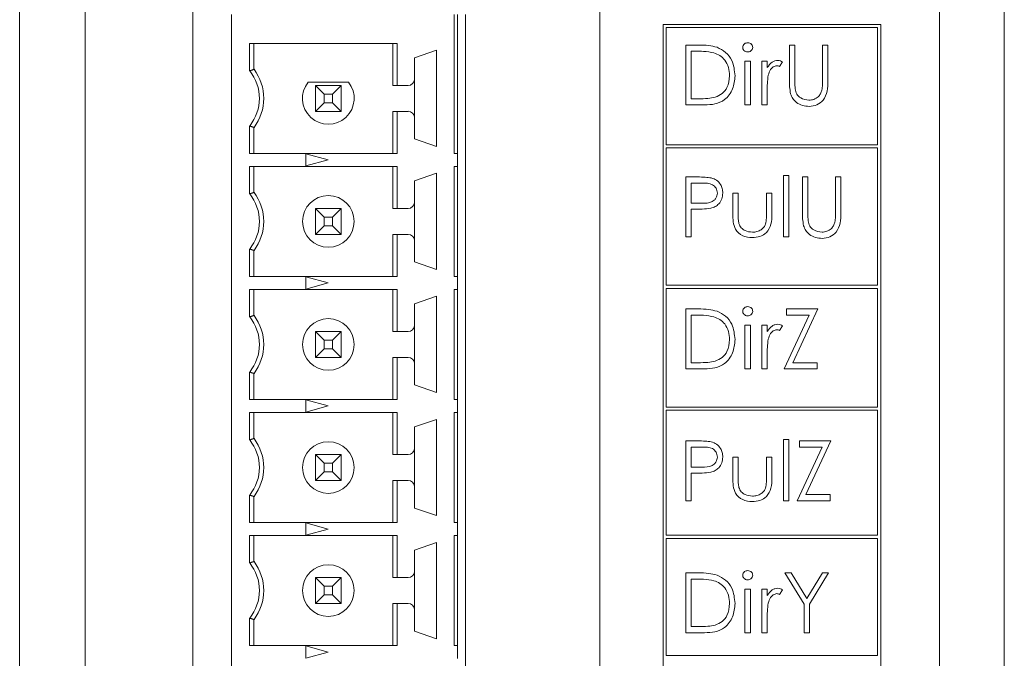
# Model space of a CAD drawing. Header units: inches. Extents: x 0.2 to 16.3, y 0.2 to 11.5.
# Tile 23 of 35: x 2.403 to 3.603, y 7.463 to 8.242. Entities that reach past the tile are written whole.
import ezdxf

# ---------------------------------------------------------------- set-up
doc = ezdxf.new("R2010")
doc.units = ezdxf.units.IN
doc.header["$MEASUREMENT"] = 0

msp = doc.modelspace()

# ---------------------------------------------------------------- linework, layer by layer
at = {"color": 7, "linetype": 'Continuous', "lineweight": 15}
for p, q in [((3.5239, 6.2328), (3.5239, 10.1488)), ((3.6029, 10.1488), (3.6029, 6.2328)), ((2.4029, 9.7038), (2.4029, 6.7238)), ((2.4829, 9.7038), (2.4829, 6.7238)), ((2.6139, 9.5488), (2.6139, 6.6438)), ((3.1099, 6.6438), (3.1099, 9.5488)), ((2.6609, 6.6937), (2.6609, 8.2485)), ((2.9326, 8.079), (2.9326, 8.2485)), ((2.9365, 8.2485), (2.9365, 8.079)), ((2.9464, 6.6937), (2.9464, 8.2485)), ((3.4523, 8.2364), (3.187, 8.2364)), ((3.187, 8.2364), (3.187, 6.6725)), ((3.191, 8.2325), (3.191, 8.0897)), ((3.4484, 8.2325), (3.191, 8.2325)), ((3.4484, 8.0897), (3.4484, 8.2325)), ((3.4523, 6.6725), (3.4523, 8.2364)), ((2.6832, 8.1797), (2.6832, 8.2132)), ((2.6832, 8.2132), (2.8631, 8.2132)), ((2.6885, 8.2132), (2.6885, 8.1815)), ((2.8578, 8.2132), (2.8578, 8.1618)), ((2.8631, 8.2132), (2.8631, 8.1618)), ((3.2149, 8.2112), (3.2297, 8.2112)), ((3.2149, 8.1382), (3.2149, 8.2112)), ((3.3411, 8.2112), (3.3477, 8.2112)), ((3.3411, 8.1671), (3.3411, 8.2112)), ((3.3477, 8.2112), (3.3477, 8.1675)), ((3.3813, 8.2112), (3.3879, 8.2112)), ((3.3813, 8.1675), (3.3813, 8.2112)), ((3.3879, 8.2112), (3.3879, 8.1671)), ((2.8842, 8.1955), (2.9109, 8.2048)), ((2.9109, 8.2048), (2.9109, 8.0874)), ((3.2266, 8.2037), (3.2215, 8.2037)), ((3.2215, 8.2037), (3.2215, 8.1457)), ((2.8842, 8.1697), (2.8842, 8.1955)), ((3.2869, 8.1915), (3.2935, 8.1915)), ((3.2869, 8.1382), (3.2869, 8.1915)), ((3.2935, 8.1915), (3.2935, 8.1382)), ((3.3075, 8.1915), (3.314, 8.1915)), ((3.3075, 8.1382), (3.3075, 8.1915)), ((3.314, 8.1915), (3.314, 8.1837)), ((3.3327, 8.1906), (3.3291, 8.185)), ((2.8036, 8.1658), (2.7545, 8.1658)), ((2.7633, 8.1618), (2.7739, 8.1513)), ((2.7633, 8.1618), (2.7948, 8.1618)), ((2.7633, 8.1303), (2.7633, 8.1618)), ((2.7843, 8.1513), (2.7948, 8.1618)), ((2.7948, 8.1618), (2.7948, 8.1303)), ((2.8578, 8.1618), (2.8631, 8.1618)), ((2.8631, 8.1618), (2.8763, 8.1618)), ((2.8842, 8.1225), (2.8842, 8.1697)), ((2.7843, 8.1513), (2.7739, 8.1513)), ((2.7739, 8.1513), (2.7739, 8.1409)), ((2.7843, 8.1409), (2.7843, 8.1513)), ((3.314, 8.1562), (3.314, 8.1382)), ((2.7633, 8.1303), (2.7739, 8.1409)), ((2.7739, 8.1409), (2.7843, 8.1409)), ((2.7843, 8.1409), (2.7948, 8.1303)), ((3.2375, 8.1382), (3.2149, 8.1382)), ((3.2215, 8.1457), (3.2299, 8.1457)), ((3.2935, 8.1382), (3.2869, 8.1382)), ((3.314, 8.1382), (3.3075, 8.1382)), ((2.7948, 8.1303), (2.7633, 8.1303)), ((2.8578, 8.1303), (2.8578, 8.079)), ((2.8631, 8.1303), (2.8578, 8.1303)), ((2.8631, 8.1303), (2.8631, 8.079)), ((2.8763, 8.1303), (2.8631, 8.1303)), ((2.6832, 8.079), (2.6832, 8.1125)), ((2.8842, 8.0967), (2.8842, 8.1225)), ((2.6885, 8.079), (2.6885, 8.1107)), ((2.9109, 8.0874), (2.8842, 8.0967)), ((3.191, 8.0897), (3.4484, 8.0897)), ((2.8631, 8.079), (2.6832, 8.079)), ((2.7515, 8.0785), (2.7791, 8.0711)), ((2.7515, 8.0637), (2.7515, 8.0785)), ((2.9365, 8.079), (2.9326, 8.079)), ((2.9365, 8.0632), (2.9365, 8.079)), ((3.191, 8.0858), (3.191, 7.9183)), ((3.4484, 8.0858), (3.191, 8.0858)), ((3.4484, 7.9183), (3.4484, 8.0858)), ((2.7791, 8.0711), (2.7515, 8.0637)), ((2.6832, 8.0297), (2.6832, 8.0632)), ((2.6832, 8.0632), (2.8631, 8.0632)), ((2.6885, 8.0632), (2.6885, 8.0315)), ((2.8578, 8.0632), (2.8578, 8.0118)), ((2.8631, 8.0632), (2.8631, 8.0118)), ((2.8842, 8.0455), (2.9109, 8.0548)), ((2.9109, 8.0548), (2.9109, 7.9374)), ((2.9326, 8.0632), (2.9365, 8.0632)), ((2.9326, 7.929), (2.9326, 8.0632)), ((2.9365, 8.0632), (2.9365, 7.929)), ((3.3337, 8.0521), (3.3402, 8.0521)), ((3.3337, 7.9774), (3.3337, 8.0521)), ((3.3402, 8.0521), (3.3402, 7.9774)), ((2.8842, 8.0197), (2.8842, 8.0455)), ((3.2149, 8.0503), (3.2292, 8.0503)), ((3.2149, 7.9774), (3.2149, 8.0503)), ((3.2348, 8.0428), (3.2215, 8.0428)), ((3.2215, 8.0428), (3.2215, 8.0185)), ((3.357, 8.0503), (3.3636, 8.0503)), ((3.357, 8.0062), (3.357, 8.0503)), ((3.3636, 8.0503), (3.3636, 8.0066)), ((3.3972, 8.0503), (3.4038, 8.0503)), ((3.3972, 8.0066), (3.3972, 8.0503)), ((3.4038, 8.0503), (3.4038, 8.0062)), ((3.272, 8.0306), (3.2785, 8.0306)), ((3.272, 8.0052), (3.272, 8.0306)), ((3.2785, 8.0306), (3.2785, 8.0059)), ((3.3131, 8.0306), (3.3196, 8.0306)), ((3.3131, 8.0059), (3.3131, 8.0306)), ((3.3196, 8.0306), (3.3196, 8.0047)), ((2.8842, 7.9725), (2.8842, 8.0197)), ((3.2215, 8.0185), (3.2342, 8.0183)), ((2.7739, 8.0013), (2.7633, 8.0118)), ((2.7633, 8.0118), (2.7948, 8.0118)), ((2.7633, 7.9803), (2.7633, 8.0118)), ((2.7948, 8.0118), (2.7843, 8.0013)), ((2.7948, 8.0118), (2.7948, 7.9803)), ((2.8578, 8.0118), (2.8631, 8.0118)), ((2.8631, 8.0118), (2.8763, 8.0118)), ((3.2215, 8.011), (3.2215, 7.9774)), ((3.2267, 8.011), (3.2215, 8.011)), ((2.7843, 8.0013), (2.7739, 8.0013)), ((2.7739, 8.0013), (2.7739, 7.9909)), ((2.7843, 7.9909), (2.7843, 8.0013)), ((2.7739, 7.9909), (2.7633, 7.9803)), ((2.7948, 7.9803), (2.7633, 7.9803)), ((2.7739, 7.9909), (2.7843, 7.9909)), ((2.7948, 7.9803), (2.7843, 7.9909)), ((2.8578, 7.929), (2.8578, 7.9803)), ((2.8631, 7.9803), (2.8578, 7.9803)), ((2.8631, 7.9803), (2.8631, 7.929)), ((2.8763, 7.9803), (2.8631, 7.9803)), ((2.8842, 7.9467), (2.8842, 7.9725)), ((3.2215, 7.9774), (3.2149, 7.9774)), ((3.3402, 7.9774), (3.3337, 7.9774)), ((2.6832, 7.929), (2.6832, 7.9625)), ((2.6885, 7.929), (2.6885, 7.9607)), ((2.9109, 7.9374), (2.8842, 7.9467)), ((2.8631, 7.929), (2.6832, 7.929)), ((2.7515, 7.9137), (2.7515, 7.9285)), ((2.7515, 7.9285), (2.7791, 7.9211)), ((2.7791, 7.9211), (2.7515, 7.9137)), ((2.9365, 7.929), (2.9326, 7.929)), ((2.9365, 7.9132), (2.9365, 7.929)), ((2.6832, 7.8797), (2.6832, 7.9132)), ((2.6832, 7.9132), (2.8631, 7.9132)), ((2.6885, 7.9132), (2.6885, 7.8815)), ((2.8578, 7.9132), (2.8578, 7.8618)), ((2.8631, 7.9132), (2.8631, 7.8618)), ((2.9326, 7.9132), (2.9365, 7.9132)), ((2.9326, 7.779), (2.9326, 7.9132)), ((2.9365, 7.9132), (2.9365, 7.779)), ((3.191, 7.9183), (3.4484, 7.9183)), ((3.4484, 7.9144), (3.191, 7.9144)), ((3.191, 7.9144), (3.191, 7.7698)), ((3.4484, 7.7698), (3.4484, 7.9144)), ((2.8842, 7.8955), (2.9109, 7.9048)), ((2.9109, 7.9048), (2.9109, 7.7874)), ((2.8842, 7.8697), (2.8842, 7.8955)), ((3.2149, 7.8894), (3.2297, 7.8894)), ((3.2149, 7.8165), (3.2149, 7.8894)), ((3.3374, 7.8894), (3.3757, 7.8894)), ((3.3374, 7.8819), (3.3374, 7.8894)), ((3.3757, 7.8894), (3.3451, 7.8239)), ((3.2266, 7.8819), (3.2215, 7.8819)), ((3.2215, 7.8819), (3.2215, 7.8239)), ((3.3346, 7.8165), (3.3652, 7.8819)), ((3.3652, 7.8819), (3.3374, 7.8819)), ((2.7633, 7.8618), (2.7739, 7.8513)), ((2.7633, 7.8303), (2.7633, 7.8618)), ((2.7633, 7.8618), (2.7948, 7.8618)), ((2.7843, 7.8513), (2.7948, 7.8618)), ((2.7948, 7.8618), (2.7948, 7.8303)), ((2.8578, 7.8618), (2.8631, 7.8618)), ((2.8631, 7.8618), (2.8763, 7.8618)), ((2.8842, 7.8225), (2.8842, 7.8697)), ((3.2869, 7.8697), (3.2935, 7.8697)), ((3.2869, 7.8165), (3.2869, 7.8697)), ((3.2935, 7.8697), (3.2935, 7.8165)), ((3.3075, 7.8697), (3.314, 7.8697)), ((3.3075, 7.8165), (3.3075, 7.8697)), ((3.314, 7.8697), (3.314, 7.8619)), ((3.3327, 7.8688), (3.3291, 7.8632)), ((2.7739, 7.8513), (2.7739, 7.8409)), ((2.7843, 7.8513), (2.7739, 7.8513)), ((2.7843, 7.8409), (2.7843, 7.8513)), ((2.7633, 7.8303), (2.7739, 7.8409)), ((2.7739, 7.8409), (2.7843, 7.8409)), ((2.7843, 7.8409), (2.7948, 7.8303)), ((2.7948, 7.8303), (2.7633, 7.8303)), ((2.8578, 7.8303), (2.8578, 7.779)), ((2.8631, 7.8303), (2.8578, 7.8303)), ((2.8631, 7.8303), (2.8631, 7.779)), ((2.8763, 7.8303), (2.8631, 7.8303)), ((3.314, 7.8344), (3.314, 7.8165)), ((2.6832, 7.779), (2.6832, 7.8125)), ((2.8842, 7.7967), (2.8842, 7.8225)), ((3.2375, 7.8165), (3.2149, 7.8165)), ((3.2215, 7.8239), (3.2299, 7.8239)), ((3.2935, 7.8165), (3.2869, 7.8165)), ((3.314, 7.8165), (3.3075, 7.8165)), ((3.3748, 7.8165), (3.3346, 7.8165)), ((3.3451, 7.8239), (3.3748, 7.8239)), ((3.3748, 7.8239), (3.3748, 7.8165)), ((2.6885, 7.779), (2.6885, 7.8107)), ((2.9109, 7.7874), (2.8842, 7.7967)), ((2.8631, 7.779), (2.6832, 7.779)), ((2.7515, 7.7637), (2.7515, 7.7785)), ((2.7515, 7.7785), (2.7791, 7.7711)), ((2.9365, 7.779), (2.9326, 7.779)), ((2.9365, 7.7632), (2.9365, 7.779)), ((2.7791, 7.7711), (2.7515, 7.7637)), ((3.191, 7.7698), (3.4484, 7.7698)), ((3.4484, 7.7659), (3.191, 7.7659)), ((3.191, 7.7659), (3.191, 7.6135)), ((3.4484, 7.6135), (3.4484, 7.7659)), ((2.6832, 7.7297), (2.6832, 7.7632)), ((2.6832, 7.7632), (2.8631, 7.7632)), ((2.6885, 7.7632), (2.6885, 7.7315)), ((2.8578, 7.7632), (2.8578, 7.7118)), ((2.8631, 7.7632), (2.8631, 7.7118)), ((2.8842, 7.7455), (2.9109, 7.7548)), ((2.9109, 7.7548), (2.9109, 7.6374)), ((2.9326, 7.7632), (2.9365, 7.7632)), ((2.9326, 7.629), (2.9326, 7.7632)), ((2.9365, 7.7632), (2.9365, 7.629)), ((2.8842, 7.7197), (2.8842, 7.7455)), ((3.2149, 7.7285), (3.2292, 7.7285)), ((3.2149, 7.6556), (3.2149, 7.7285)), ((3.3337, 7.7303), (3.3402, 7.7303)), ((3.3337, 7.6556), (3.3337, 7.7303)), ((3.3402, 7.7303), (3.3402, 7.6556)), ((3.3533, 7.7285), (3.3916, 7.7285)), ((3.3533, 7.721), (3.3533, 7.7285)), ((3.3916, 7.7285), (3.361, 7.663)), ((2.8842, 7.6725), (2.8842, 7.7197)), ((3.2215, 7.721), (3.2215, 7.6967)), ((3.2348, 7.721), (3.2215, 7.721)), ((3.3505, 7.6556), (3.3811, 7.721)), ((3.3811, 7.721), (3.3533, 7.721)), ((2.7739, 7.7013), (2.7633, 7.7118)), ((2.7633, 7.7118), (2.7948, 7.7118)), ((2.7633, 7.6803), (2.7633, 7.7118)), ((2.7948, 7.7118), (2.7843, 7.7013)), ((2.7948, 7.7118), (2.7948, 7.6803)), ((2.8578, 7.7118), (2.8631, 7.7118)), ((2.8631, 7.7118), (2.8763, 7.7118)), ((3.272, 7.7088), (3.2785, 7.7088)), ((3.272, 7.6834), (3.272, 7.7088)), ((3.2785, 7.7088), (3.2785, 7.6841)), ((3.3131, 7.7088), (3.3196, 7.7088)), ((3.3131, 7.6841), (3.3131, 7.7088)), ((3.3196, 7.7088), (3.3196, 7.6829)), ((2.7843, 7.7013), (2.7739, 7.7013)), ((2.7739, 7.7013), (2.7739, 7.6909)), ((2.7843, 7.6909), (2.7843, 7.7013)), ((3.2215, 7.6967), (3.2342, 7.6965)), ((2.7739, 7.6909), (2.7633, 7.6803)), ((2.7948, 7.6803), (2.7633, 7.6803)), ((2.7739, 7.6909), (2.7843, 7.6909)), ((2.7948, 7.6803), (2.7843, 7.6909)), ((2.8578, 7.629), (2.8578, 7.6803)), ((2.8631, 7.6803), (2.8578, 7.6803)), ((2.8631, 7.6803), (2.8631, 7.629)), ((2.8763, 7.6803), (2.8631, 7.6803)), ((3.2215, 7.6892), (3.2215, 7.6556)), ((3.2267, 7.6892), (3.2215, 7.6892)), ((2.8842, 7.6467), (2.8842, 7.6725)), ((2.6832, 7.629), (2.6832, 7.6625)), ((2.6885, 7.629), (2.6885, 7.6607)), ((3.361, 7.663), (3.3907, 7.663)), ((3.3907, 7.663), (3.3907, 7.6556)), ((2.9109, 7.6374), (2.8842, 7.6467)), ((3.2215, 7.6556), (3.2149, 7.6556)), ((3.3402, 7.6556), (3.3337, 7.6556)), ((3.3907, 7.6556), (3.3505, 7.6556)), ((2.8631, 7.629), (2.6832, 7.629)), ((2.7515, 7.6137), (2.7515, 7.6285)), ((2.7515, 7.6285), (2.7791, 7.6211)), ((2.7791, 7.6211), (2.7515, 7.6137)), ((2.9365, 7.629), (2.9326, 7.629)), ((2.9365, 7.6132), (2.9365, 7.629)), ((2.6832, 7.5797), (2.6832, 7.6132)), ((2.6832, 7.6132), (2.8631, 7.6132)), ((2.6885, 7.6132), (2.6885, 7.5815)), ((2.8578, 7.6132), (2.8578, 7.5618)), ((2.8631, 7.6132), (2.8631, 7.5618)), ((2.9326, 7.6132), (2.9365, 7.6132)), ((2.9326, 7.479), (2.9326, 7.6132)), ((2.9365, 7.6132), (2.9365, 7.479)), ((3.191, 7.6135), (3.4484, 7.6135)), ((3.191, 7.6095), (3.191, 7.4668)), ((3.4484, 7.6095), (3.191, 7.6095)), ((3.4484, 7.4668), (3.4484, 7.6095)), ((2.8842, 7.5955), (2.9109, 7.6048)), ((2.9109, 7.6048), (2.9109, 7.4874)), ((2.8842, 7.5697), (2.8842, 7.5955)), ((2.7739, 7.5513), (2.7633, 7.5618)), ((2.7633, 7.5618), (2.7948, 7.5618)), ((2.7633, 7.5303), (2.7633, 7.5618)), ((2.7948, 7.5618), (2.7843, 7.5513)), ((2.7948, 7.5618), (2.7948, 7.5303)), ((2.8578, 7.5618), (2.8631, 7.5618)), ((2.8631, 7.5618), (2.8763, 7.5618)), ((2.8842, 7.5225), (2.8842, 7.5697)), ((3.2149, 7.5676), (3.2297, 7.5676)), ((3.2149, 7.4947), (3.2149, 7.5676)), ((3.2266, 7.5601), (3.2215, 7.5601)), ((3.2215, 7.5601), (3.2215, 7.5021)), ((3.3355, 7.5676), (3.343, 7.5676)), ((3.3589, 7.5293), (3.3355, 7.5676)), ((3.343, 7.5676), (3.3622, 7.5362)), ((3.3622, 7.5362), (3.3813, 7.5676)), ((3.3888, 7.5676), (3.3654, 7.5293)), ((3.3813, 7.5676), (3.3888, 7.5676)), ((2.7843, 7.5513), (2.7739, 7.5513)), ((2.7739, 7.5513), (2.7739, 7.5409)), ((2.7843, 7.5409), (2.7843, 7.5513)), ((2.7739, 7.5409), (2.7633, 7.5303)), ((2.7739, 7.5409), (2.7843, 7.5409)), ((2.7948, 7.5303), (2.7843, 7.5409)), ((3.2869, 7.5479), (3.2935, 7.5479)), ((3.2869, 7.4947), (3.2869, 7.5479)), ((3.2935, 7.5479), (3.2935, 7.4947)), ((3.3075, 7.5479), (3.314, 7.5479)), ((3.3075, 7.4947), (3.3075, 7.5479)), ((3.314, 7.5479), (3.314, 7.5401)), ((3.3327, 7.5471), (3.3291, 7.5414)), ((2.7948, 7.5303), (2.7633, 7.5303)), ((2.8578, 7.479), (2.8578, 7.5303)), ((2.8631, 7.5303), (2.8578, 7.5303)), ((2.8631, 7.5303), (2.8631, 7.479)), ((2.8763, 7.5303), (2.8631, 7.5303)), ((3.3589, 7.4947), (3.3589, 7.5293)), ((3.3654, 7.5293), (3.3654, 7.4947)), ((2.6832, 7.479), (2.6832, 7.5125)), ((2.8842, 7.4967), (2.8842, 7.5225)), ((3.314, 7.5126), (3.314, 7.4947)), ((2.6885, 7.479), (2.6885, 7.5107)), ((3.2215, 7.5021), (3.2299, 7.5021)), ((2.9109, 7.4874), (2.8842, 7.4967)), ((3.2375, 7.4947), (3.2149, 7.4947)), ((3.2935, 7.4947), (3.2869, 7.4947)), ((3.314, 7.4947), (3.3075, 7.4947)), ((3.3654, 7.4947), (3.3589, 7.4947)), ((2.8631, 7.479), (2.6832, 7.479)), ((2.7515, 7.4785), (2.7791, 7.4711)), ((2.7515, 7.4637), (2.7515, 7.4785)), ((2.9365, 7.479), (2.9326, 7.479)), ((2.9365, 7.4632), (2.9365, 7.479)), ((2.7791, 7.4711), (2.7515, 7.4637)), ((3.191, 7.4668), (3.4484, 7.4668))]:
    msp.add_line(p, q, dxfattribs=at)
for centre in [(2.7791, 7.9961), (2.7791, 7.8461), (2.7791, 7.6961), (2.7791, 7.5461)]:
    msp.add_circle(centre, 0.0315, dxfattribs=at)
for centre, radius, start, end in [((2.6413, 8.1461), 0.0538, 321.2958, 38.7042), ((2.6413, 8.1461), 0.0591, 323.1301, 36.8699), ((2.7791, 8.1461), 0.0315, 141.3178, 38.6822), ((2.8763, 8.1697), 0.00787, 270, 0), ((2.8763, 8.1225), 0.00787, 360, 90), ((2.6413, 7.9961), 0.0538, 321.2958, 38.7042), ((2.6413, 7.9961), 0.0591, 323.1301, 36.8699), ((2.8763, 8.0197), 0.00787, 270, 0), ((2.8763, 7.9725), 0.00787, 360, 90), ((2.6413, 7.8461), 0.0538, 321.2958, 38.7042), ((2.6413, 7.8461), 0.0591, 323.1301, 36.8699), ((2.8763, 7.8697), 0.00787, 270, 0), ((2.8763, 7.8225), 0.00787, 360, 90), ((2.6413, 7.6961), 0.0538, 321.2958, 38.7042), ((2.6413, 7.6961), 0.0591, 323.1301, 36.8699), ((2.8763, 7.7197), 0.00787, 270, 0), ((2.8763, 7.6725), 0.00787, 360, 90), ((2.6413, 7.5461), 0.0538, 321.2958, 38.7042), ((2.6413, 7.5461), 0.0591, 323.1301, 36.8699), ((2.8763, 7.5697), 0.00787, 270, 0), ((2.8763, 7.5225), 0.00787, 360, 90)]:
    msp.add_arc(centre, radius, start, end, dxfattribs=at)
for points, knots in [([(3.2297, 8.2112), (3.234, 8.2112), (3.2419, 8.2112), (3.2495, 8.2093), (3.2528, 8.2085)], [0, 0, 0, 0, 0.560444, 1, 1, 1, 1]), ([(3.2528, 8.2085), (3.2565, 8.2067), (3.2639, 8.2031), (3.273, 8.1908), (3.2741, 8.1803), (3.2748, 8.1738)], [0, 0, 0, 0, 0.280265, 0.560715, 1, 1, 1, 1]), ([(3.2841, 8.2083), (3.2842, 8.2092), (3.2845, 8.2109), (3.2862, 8.2127), (3.2881, 8.2138), (3.2895, 8.2139), (3.2902, 8.214)], [0, 0, 0, 0, 0.2792867, 0.5588993, 0.7794518, 1, 1, 1, 1]), ([(3.2902, 8.2028), (3.2893, 8.2028), (3.2876, 8.203), (3.2856, 8.2045), (3.2843, 8.2063), (3.2842, 8.2077), (3.2841, 8.2083)], [0, 0, 0, 0, 0.279782, 0.559698, 0.779921, 1, 1, 1, 1]), ([(3.2902, 8.214), (3.291, 8.2139), (3.2928, 8.2137), (3.2948, 8.2122), (3.2961, 8.2104), (3.2962, 8.209), (3.2963, 8.2083)], [0, 0, 0, 0, 0.279867, 0.559866, 0.779909, 1, 1, 1, 1]), ([(3.2963, 8.2083), (3.2961, 8.2075), (3.2959, 8.2058), (3.2941, 8.204), (3.2922, 8.2029), (3.2908, 8.2028), (3.2902, 8.2028)], [0, 0, 0, 0, 0.279161, 0.558861, 0.779355, 1, 1, 1, 1]), ([(3.249, 8.2016), (3.2449, 8.2024), (3.2374, 8.2037), (3.2299, 8.2037), (3.2266, 8.2037)], [0, 0, 0, 0, 0.559541, 1, 1, 1, 1]), ([(3.2682, 8.1738), (3.268, 8.1772), (3.2675, 8.184), (3.263, 8.1926), (3.2565, 8.1988), (3.2515, 8.2007), (3.249, 8.2016)], [0, 0, 0, 0, 0.280179, 0.559765, 0.779798, 1, 1, 1, 1]), ([(3.314, 8.1837), (3.3159, 8.1862), (3.3184, 8.1897), (3.3234, 8.1921), (3.3258, 8.1924), (3.327, 8.1925)], [0, 0, 0, 0, 0.5587891, 0.7794809, 1, 1, 1, 1]), ([(3.3258, 8.1859), (3.3242, 8.1856), (3.3212, 8.1849), (3.3172, 8.1806), (3.316, 8.1768), (3.3152, 8.1744)], [0, 0, 0, 0, 0.2783341, 0.5587685, 1, 1, 1, 1]), ([(3.3291, 8.185), (3.3285, 8.1853), (3.3275, 8.1857), (3.3263, 8.1859), (3.3258, 8.1859)], [0, 0, 0, 0, 0.560389, 1, 1, 1, 1]), ([(3.327, 8.1925), (3.3282, 8.1923), (3.3302, 8.1921), (3.3319, 8.1911), (3.3327, 8.1906)], [0, 0, 0, 0, 0.559243, 1, 1, 1, 1]), ([(3.2748, 8.1738), (3.2742, 8.1683), (3.2732, 8.1574), (3.2637, 8.1443), (3.2504, 8.1386), (3.2418, 8.1384), (3.2375, 8.1382)], [0, 0, 0, 0, 0.2801244, 0.5592479, 0.7788369, 1, 1, 1, 1]), ([(3.2507, 8.1476), (3.2536, 8.1489), (3.2594, 8.1514), (3.2668, 8.1606), (3.2677, 8.1688), (3.2682, 8.1738)], [0, 0, 0, 0, 0.280536, 0.561015, 1, 1, 1, 1]), ([(3.3152, 8.1744), (3.3148, 8.171), (3.314, 8.165), (3.314, 8.1589), (3.314, 8.1562)], [0, 0, 0, 0, 0.5596348, 1, 1, 1, 1]), ([(3.3424, 8.1518), (3.342, 8.1546), (3.3411, 8.1597), (3.3411, 8.1649), (3.3411, 8.1671)], [0, 0, 0, 0, 0.559498, 1, 1, 1, 1]), ([(3.3477, 8.1675), (3.3477, 8.1657), (3.3477, 8.1624), (3.3479, 8.1592), (3.348, 8.1578)], [0, 0, 0, 0, 0.560126, 1, 1, 1, 1]), ([(3.3879, 8.1671), (3.3878, 8.1631), (3.3877, 8.155), (3.3833, 8.1442), (3.3748, 8.1374), (3.3684, 8.1367), (3.3652, 8.1364)], [0, 0, 0, 0, 0.281655, 0.560111, 0.780081, 1, 1, 1, 1]), ([(3.3806, 8.1562), (3.3809, 8.1583), (3.3814, 8.162), (3.3813, 8.1658), (3.3813, 8.1675)], [0, 0, 0, 0, 0.559626, 1, 1, 1, 1]), ([(3.3652, 8.1364), (3.3625, 8.1366), (3.3569, 8.1369), (3.3499, 8.1406), (3.3448, 8.1457), (3.3432, 8.1497), (3.3424, 8.1518)], [0, 0, 0, 0, 0.280221, 0.559914, 0.779952, 1, 1, 1, 1]), ([(3.348, 8.1578), (3.3484, 8.1555), (3.3494, 8.1511), (3.3556, 8.1454), (3.3614, 8.1444), (3.3649, 8.1439)], [0, 0, 0, 0, 0.281056, 0.560821, 1, 1, 1, 1]), ([(3.3649, 8.1439), (3.3669, 8.1441), (3.3709, 8.1445), (3.3758, 8.1476), (3.3791, 8.1516), (3.3801, 8.1547), (3.3806, 8.1562)], [0, 0, 0, 0, 0.279785, 0.559376, 0.779569, 1, 1, 1, 1]), ([(3.2299, 8.1457), (3.2338, 8.1457), (3.2408, 8.1457), (3.2477, 8.147), (3.2507, 8.1476)], [0, 0, 0, 0, 0.560426, 1, 1, 1, 1]), ([(3.2292, 8.0503), (3.2324, 8.0503), (3.2379, 8.0503), (3.2434, 8.0495), (3.2458, 8.0492)], [0, 0, 0, 0, 0.560311, 1, 1, 1, 1]), ([(3.2533, 8.0307), (3.2529, 8.0328), (3.2524, 8.0359), (3.2498, 8.0392), (3.2446, 8.0429), (3.2392, 8.0428), (3.2348, 8.0428)], [0, 0, 0, 0, 0.248968, 0.374728, 0.500384, 1, 1, 1, 1]), ([(3.2458, 8.0492), (3.2481, 8.0484), (3.2525, 8.0468), (3.2571, 8.0418), (3.2595, 8.0362), (3.2597, 8.0326), (3.2598, 8.0307)], [0, 0, 0, 0, 0.279704, 0.559381, 0.779508, 1, 1, 1, 1]), ([(3.2342, 8.0183), (3.2387, 8.0183), (3.2443, 8.0183), (3.2496, 8.0219), (3.2524, 8.0253), (3.2529, 8.0285), (3.2533, 8.0307)], [0, 0, 0, 0, 0.49972, 0.625349, 0.751082, 1, 1, 1, 1]), ([(3.2598, 8.0307), (3.2596, 8.0283), (3.2593, 8.0235), (3.2556, 8.0177), (3.2507, 8.0139), (3.2471, 8.0128), (3.2453, 8.0122)], [0, 0, 0, 0, 0.280099, 0.559324, 0.779458, 1, 1, 1, 1]), ([(3.2453, 8.0122), (3.2418, 8.0118), (3.2356, 8.011), (3.2294, 8.011), (3.2267, 8.011)], [0, 0, 0, 0, 0.559696, 1, 1, 1, 1]), ([(3.2958, 7.9764), (3.2918, 7.9767), (3.2837, 7.9774), (3.2724, 7.988), (3.2721, 7.9987), (3.272, 8.0052)], [0, 0, 0, 0, 0.28097, 0.559786, 1, 1, 1, 1]), ([(3.2785, 8.0059), (3.2785, 8.0036), (3.2785, 7.9994), (3.2792, 7.9953), (3.2795, 7.9935)], [0, 0, 0, 0, 0.560377, 1, 1, 1, 1]), ([(3.3196, 8.0047), (3.3196, 8.0007), (3.3195, 7.9928), (3.3143, 7.9824), (3.3052, 7.977), (3.299, 7.9766), (3.2958, 7.9764)], [0, 0, 0, 0, 0.281501, 0.559646, 0.779298, 1, 1, 1, 1]), ([(3.312, 7.9929), (3.3124, 7.9953), (3.3131, 7.9996), (3.3131, 8.004), (3.3131, 8.0059)], [0, 0, 0, 0, 0.559371, 1, 1, 1, 1]), ([(3.3583, 7.9909), (3.3579, 7.9937), (3.357, 7.9988), (3.357, 8.004), (3.357, 8.0062)], [0, 0, 0, 0, 0.559498, 1, 1, 1, 1]), ([(3.3636, 8.0066), (3.3636, 8.0048), (3.3636, 8.0015), (3.3638, 7.9983), (3.3639, 7.9969)], [0, 0, 0, 0, 0.560124, 1, 1, 1, 1]), ([(3.4038, 8.0062), (3.4037, 8.0022), (3.4036, 7.9941), (3.3992, 7.9833), (3.3907, 7.9765), (3.3843, 7.9758), (3.3811, 7.9755)], [0, 0, 0, 0, 0.281655, 0.56011, 0.780079, 1, 1, 1, 1]), ([(3.3965, 7.9953), (3.3968, 7.9974), (3.3973, 8.0011), (3.3972, 8.0049), (3.3972, 8.0066)], [0, 0, 0, 0, 0.559625, 1, 1, 1, 1]), ([(3.2795, 7.9935), (3.2803, 7.9917), (3.282, 7.9881), (3.2878, 7.9838), (3.2928, 7.9833), (3.2959, 7.983)], [0, 0, 0, 0, 0.280117, 0.560543, 1, 1, 1, 1]), ([(3.2959, 7.983), (3.2978, 7.9831), (3.3016, 7.9833), (3.3064, 7.9856), (3.3101, 7.9889), (3.3114, 7.9916), (3.312, 7.9929)], [0, 0, 0, 0, 0.280272, 0.560007, 0.780074, 1, 1, 1, 1]), ([(3.3639, 7.9969), (3.3643, 7.9947), (3.3653, 7.9902), (3.3715, 7.9845), (3.3772, 7.9835), (3.3808, 7.983)], [0, 0, 0, 0, 0.281057, 0.560822, 1, 1, 1, 1]), ([(3.3808, 7.983), (3.3828, 7.9832), (3.3868, 7.9836), (3.3916, 7.9867), (3.395, 7.9908), (3.396, 7.9938), (3.3965, 7.9953)], [0, 0, 0, 0, 0.279785, 0.559376, 0.779569, 1, 1, 1, 1]), ([(3.3811, 7.9755), (3.3783, 7.9757), (3.3728, 7.976), (3.3658, 7.9797), (3.3607, 7.9848), (3.3591, 7.9888), (3.3583, 7.9909)], [0, 0, 0, 0, 0.280219, 0.559913, 0.779951, 1, 1, 1, 1]), ([(3.2297, 7.8894), (3.234, 7.8894), (3.2419, 7.8894), (3.2495, 7.8875), (3.2528, 7.8867)], [0, 0, 0, 0, 0.5604443, 1, 1, 1, 1]), ([(3.2528, 7.8867), (3.2565, 7.8849), (3.2639, 7.8813), (3.273, 7.8691), (3.2741, 7.8585), (3.2748, 7.852)], [0, 0, 0, 0, 0.280265, 0.560715, 1, 1, 1, 1]), ([(3.2841, 7.8865), (3.2842, 7.8874), (3.2845, 7.8891), (3.2862, 7.8909), (3.2881, 7.892), (3.2895, 7.8921), (3.2902, 7.8922)], [0, 0, 0, 0, 0.279289, 0.5589, 0.779452, 1, 1, 1, 1]), ([(3.2902, 7.881), (3.2893, 7.881), (3.2876, 7.8812), (3.2856, 7.8827), (3.2843, 7.8845), (3.2842, 7.8859), (3.2841, 7.8865)], [0, 0, 0, 0, 0.279782, 0.559697, 0.779921, 1, 1, 1, 1]), ([(3.2902, 7.8922), (3.291, 7.8921), (3.2928, 7.8919), (3.2948, 7.8904), (3.2961, 7.8886), (3.2962, 7.8872), (3.2963, 7.8865)], [0, 0, 0, 0, 0.279866, 0.559865, 0.779909, 1, 1, 1, 1]), ([(3.2963, 7.8865), (3.2961, 7.8857), (3.2959, 7.884), (3.2941, 7.8822), (3.2922, 7.8811), (3.2908, 7.881), (3.2902, 7.881)], [0, 0, 0, 0, 0.279159, 0.558861, 0.779355, 1, 1, 1, 1]), ([(3.249, 7.8798), (3.2449, 7.8806), (3.2374, 7.8819), (3.2299, 7.8819), (3.2266, 7.8819)], [0, 0, 0, 0, 0.559541, 1, 1, 1, 1]), ([(3.2682, 7.852), (3.268, 7.8554), (3.2675, 7.8622), (3.263, 7.8708), (3.2565, 7.877), (3.2515, 7.8789), (3.249, 7.8798)], [0, 0, 0, 0, 0.280178, 0.559765, 0.779798, 1, 1, 1, 1]), ([(3.314, 7.8619), (3.3159, 7.8644), (3.3184, 7.8679), (3.3234, 7.8704), (3.3258, 7.8706), (3.327, 7.8707)], [0, 0, 0, 0, 0.558789, 0.779481, 1, 1, 1, 1]), ([(3.3258, 7.8641), (3.3242, 7.8638), (3.3212, 7.8631), (3.3172, 7.8588), (3.316, 7.855), (3.3152, 7.8526)], [0, 0, 0, 0, 0.278334, 0.5587681, 1, 1, 1, 1]), ([(3.3291, 7.8632), (3.3285, 7.8635), (3.3275, 7.864), (3.3263, 7.8641), (3.3258, 7.8641)], [0, 0, 0, 0, 0.5603884, 1, 1, 1, 1]), ([(3.327, 7.8707), (3.3282, 7.8705), (3.3302, 7.8703), (3.3319, 7.8693), (3.3327, 7.8688)], [0, 0, 0, 0, 0.559243, 1, 1, 1, 1]), ([(3.2748, 7.852), (3.2742, 7.8465), (3.2732, 7.8356), (3.2637, 7.8225), (3.2504, 7.8168), (3.2418, 7.8166), (3.2375, 7.8165)], [0, 0, 0, 0, 0.280124, 0.559248, 0.778837, 1, 1, 1, 1]), ([(3.2507, 7.8258), (3.2536, 7.8271), (3.2594, 7.8296), (3.2668, 7.8388), (3.2677, 7.847), (3.2682, 7.852)], [0, 0, 0, 0, 0.280536, 0.561015, 1, 1, 1, 1]), ([(3.3152, 7.8526), (3.3148, 7.8493), (3.314, 7.8432), (3.314, 7.8371), (3.314, 7.8344)], [0, 0, 0, 0, 0.559636, 1, 1, 1, 1]), ([(3.2299, 7.8239), (3.2338, 7.8239), (3.2408, 7.8239), (3.2477, 7.8252), (3.2507, 7.8258)], [0, 0, 0, 0, 0.560427, 1, 1, 1, 1]), ([(3.2292, 7.7285), (3.2324, 7.7285), (3.2379, 7.7285), (3.2434, 7.7277), (3.2458, 7.7274)], [0, 0, 0, 0, 0.560311, 1, 1, 1, 1]), ([(3.2533, 7.7089), (3.2529, 7.711), (3.2524, 7.7141), (3.2498, 7.7174), (3.2446, 7.7211), (3.2392, 7.721), (3.2348, 7.721)], [0, 0, 0, 0, 0.248969, 0.374728, 0.500384, 1, 1, 1, 1]), ([(3.2458, 7.7274), (3.2481, 7.7266), (3.2525, 7.725), (3.2571, 7.72), (3.2595, 7.7144), (3.2597, 7.7108), (3.2598, 7.7089)], [0, 0, 0, 0, 0.279704, 0.559381, 0.779508, 1, 1, 1, 1]), ([(3.2342, 7.6965), (3.2387, 7.6965), (3.2443, 7.6965), (3.2496, 7.7001), (3.2524, 7.7035), (3.2529, 7.7067), (3.2533, 7.7089)], [0, 0, 0, 0, 0.499721, 0.625349, 0.751082, 1, 1, 1, 1]), ([(3.2598, 7.7089), (3.2596, 7.7065), (3.2593, 7.7017), (3.2556, 7.6959), (3.2507, 7.6921), (3.2471, 7.691), (3.2453, 7.6904)], [0, 0, 0, 0, 0.280099, 0.559324, 0.779458, 1, 1, 1, 1]), ([(3.2453, 7.6904), (3.2418, 7.69), (3.2356, 7.6892), (3.2294, 7.6892), (3.2267, 7.6892)], [0, 0, 0, 0, 0.559696, 1, 1, 1, 1]), ([(3.2958, 7.6546), (3.2918, 7.6549), (3.2837, 7.6556), (3.2724, 7.6662), (3.2721, 7.6769), (3.272, 7.6834)], [0, 0, 0, 0, 0.28097, 0.559786, 1, 1, 1, 1]), ([(3.2785, 7.6841), (3.2785, 7.6818), (3.2785, 7.6776), (3.2792, 7.6735), (3.2795, 7.6717)], [0, 0, 0, 0, 0.560377, 1, 1, 1, 1]), ([(3.3196, 7.6829), (3.3196, 7.6789), (3.3195, 7.671), (3.3143, 7.6606), (3.3052, 7.6552), (3.299, 7.6548), (3.2958, 7.6546)], [0, 0, 0, 0, 0.2815009, 0.5596462, 0.7792983, 1, 1, 1, 1]), ([(3.312, 7.6711), (3.3124, 7.6735), (3.3131, 7.6778), (3.3131, 7.6822), (3.3131, 7.6841)], [0, 0, 0, 0, 0.559371, 1, 1, 1, 1]), ([(3.2795, 7.6717), (3.2803, 7.6699), (3.282, 7.6663), (3.2878, 7.662), (3.2928, 7.6615), (3.2959, 7.6612)], [0, 0, 0, 0, 0.280117, 0.560543, 1, 1, 1, 1]), ([(3.2959, 7.6612), (3.2978, 7.6613), (3.3016, 7.6615), (3.3064, 7.6638), (3.3101, 7.6671), (3.3114, 7.6698), (3.312, 7.6711)], [0, 0, 0, 0, 0.280271, 0.560007, 0.780074, 1, 1, 1, 1]), ([(3.249, 7.5581), (3.2449, 7.5588), (3.2374, 7.5601), (3.2299, 7.5601), (3.2266, 7.5601)], [0, 0, 0, 0, 0.559541, 1, 1, 1, 1]), ([(3.2297, 7.5676), (3.234, 7.5676), (3.2419, 7.5676), (3.2495, 7.5657), (3.2528, 7.5649)], [0, 0, 0, 0, 0.560444, 1, 1, 1, 1]), ([(3.2528, 7.5649), (3.2565, 7.5631), (3.2639, 7.5596), (3.273, 7.5473), (3.2741, 7.5367), (3.2748, 7.5302)], [0, 0, 0, 0, 0.280265, 0.560715, 1, 1, 1, 1]), ([(3.2841, 7.5647), (3.2842, 7.5656), (3.2845, 7.5673), (3.2862, 7.5691), (3.2881, 7.5702), (3.2895, 7.5703), (3.2902, 7.5704)], [0, 0, 0, 0, 0.279289, 0.5589, 0.779452, 1, 1, 1, 1]), ([(3.2902, 7.5592), (3.2893, 7.5593), (3.2876, 7.5594), (3.2856, 7.5609), (3.2843, 7.5627), (3.2842, 7.5641), (3.2841, 7.5647)], [0, 0, 0, 0, 0.279782, 0.559696, 0.779919, 1, 1, 1, 1]), ([(3.2902, 7.5704), (3.291, 7.5703), (3.2928, 7.5701), (3.2948, 7.5686), (3.2961, 7.5668), (3.2962, 7.5654), (3.2963, 7.5647)], [0, 0, 0, 0, 0.279867, 0.559866, 0.779909, 1, 1, 1, 1]), ([(3.2963, 7.5647), (3.2961, 7.5639), (3.2959, 7.5622), (3.2941, 7.5604), (3.2922, 7.5593), (3.2908, 7.5592), (3.2902, 7.5592)], [0, 0, 0, 0, 0.279159, 0.558862, 0.779355, 1, 1, 1, 1]), ([(3.2682, 7.5302), (3.268, 7.5336), (3.2675, 7.5404), (3.263, 7.549), (3.2565, 7.5552), (3.2515, 7.5571), (3.249, 7.5581)], [0, 0, 0, 0, 0.2801789, 0.5597648, 0.7797978, 1, 1, 1, 1]), ([(3.314, 7.5401), (3.3159, 7.5426), (3.3184, 7.5461), (3.3234, 7.5486), (3.3258, 7.5488), (3.327, 7.5489)], [0, 0, 0, 0, 0.558789, 0.779481, 1, 1, 1, 1]), ([(3.327, 7.5489), (3.3282, 7.5487), (3.3302, 7.5485), (3.3319, 7.5475), (3.3327, 7.5471)], [0, 0, 0, 0, 0.559243, 1, 1, 1, 1]), ([(3.3258, 7.5423), (3.3242, 7.542), (3.3212, 7.5413), (3.3172, 7.537), (3.316, 7.5332), (3.3152, 7.5309)], [0, 0, 0, 0, 0.278334, 0.558768, 1, 1, 1, 1]), ([(3.3291, 7.5414), (3.3285, 7.5417), (3.3275, 7.5422), (3.3263, 7.5423), (3.3258, 7.5423)], [0, 0, 0, 0, 0.560389, 1, 1, 1, 1]), ([(3.2748, 7.5302), (3.2742, 7.5247), (3.2732, 7.5138), (3.2637, 7.5007), (3.2504, 7.495), (3.2418, 7.4948), (3.2375, 7.4947)], [0, 0, 0, 0, 0.280124, 0.559248, 0.778837, 1, 1, 1, 1]), ([(3.2507, 7.504), (3.2536, 7.5053), (3.2594, 7.5078), (3.2668, 7.517), (3.2677, 7.5252), (3.2682, 7.5302)], [0, 0, 0, 0, 0.280536, 0.561015, 1, 1, 1, 1]), ([(3.3152, 7.5309), (3.3148, 7.5275), (3.314, 7.5214), (3.314, 7.5153), (3.314, 7.5126)], [0, 0, 0, 0, 0.5596368, 1, 1, 1, 1]), ([(3.2299, 7.5021), (3.2338, 7.5021), (3.2408, 7.5021), (3.2477, 7.5034), (3.2507, 7.504)], [0, 0, 0, 0, 0.560427, 1, 1, 1, 1])]:
    msp.add_open_spline(points, degree=3, knots=knots, dxfattribs=at)
for points in [[(2.6885, 8.1815), (2.6832, 8.1797)], [(2.6885, 8.1107), (2.6832, 8.1125)], [(2.6885, 8.0315), (2.6832, 8.0297)], [(2.6885, 7.9607), (2.6832, 7.9625)], [(2.6885, 7.8815), (2.6832, 7.8797)], [(2.6885, 7.8107), (2.6832, 7.8125)], [(2.6885, 7.7315), (2.6832, 7.7297)], [(2.6885, 7.6607), (2.6832, 7.6625)], [(2.6885, 7.5815), (2.6832, 7.5797)], [(2.6885, 7.5107), (2.6832, 7.5125)]]:
    msp.add_open_spline(points, degree=1, dxfattribs=at)

doc.saveas('drawing.dxf')
